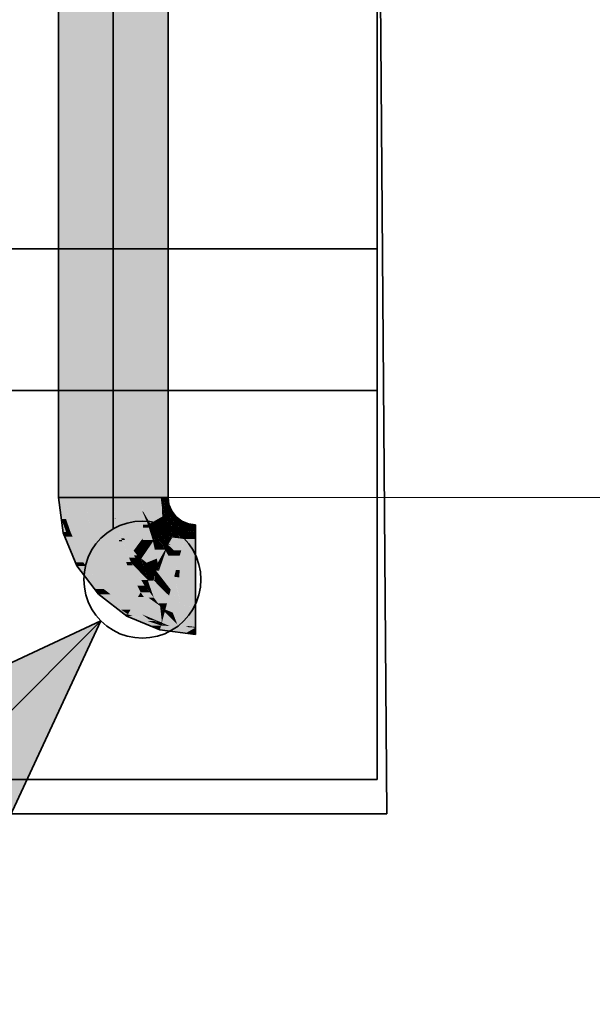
# Model space of a CAD drawing. Extents: x -133 to 627, y -127 to 467.
# Tile 180 of 256: x 332 to 338, y 165 to 175. Entities that reach past the tile are written whole.
import ezdxf

# ---------------------------------------------------------------- set-up
doc = ezdxf.new("R2010")
doc.units = 0
doc.layers.get('0').update_dxf_attribs({"lineweight": 35})
doc.layers.add('0-Shading', color=7, linetype='Continuous', lineweight=35)
doc.layers.add('5_OG-BESTAND', color=7, linetype='Continuous', lineweight=25)
for name, color, linetype, lineweight, true_color in [('A_Aussenwand', 3, 'Continuous', 35, 0x00ff00), ('A_Wand_allgemein', 3, 'Continuous', 35, 0x00ff00), ('H_Ruecklauf', 5, 'Continuous', 35, 0x0000ff), ('H_Vorlauf', 1, 'Continuous', 35, 0xff0000), ('H_Vorlauf_Beschriftung', 1, 'Continuous', 18, 0xff0000)]:
    doc.layers.add(name, color=color, linetype=linetype, lineweight=lineweight, true_color=true_color)

# ---------------------------------------------------------------- blocks, each defined once
blk = doc.blocks.new('Shading-A06HSSFSNL', base_point=(333.171, 168.83))
at = {"layer": '0-Shading', "color": 14, "true_color": 0xa00000}
for points in [[(332.446, 170.086), (332.523, 170.086), (332.446, 213.001)], [(332.523, 170.086), (332.446, 213.001), (332.523, 213.001)], [(333.528, 170.086), (333.559, 170.086), (333.528, 213.001)], [(333.559, 170.086), (333.528, 213.001), (333.559, 213.001)], [(333.559, 170.086), (333.606, 170.086), (333.559, 182.576)], [(333.606, 170.086), (333.559, 182.576), (333.606, 182.576)], [(332.57, 169.731), (332.523, 170.086), (332.446, 170.086)], [(332.526, 169.858), (332.476, 169.858), (332.446, 170.086)], [(333.544, 169.999), (333.559, 170.086), (333.528, 170.086)], [(333.545, 169.992), (333.54, 169.992), (333.528, 170.086)], [(333.569, 169.999), (333.544, 169.999), (333.559, 170.086)], [(333.568, 170.011), (333.606, 170.086), (333.559, 170.086)], [(333.616, 170.011), (333.568, 170.011), (333.606, 170.086)], [(333.541, 169.991), (333.545, 169.992), (333.54, 169.992)], [(333.546, 169.991), (333.541, 169.991), (333.545, 169.992)], [(333.574, 169.911), (333.546, 169.991), (333.541, 169.991)], [(333.545, 169.992), (333.569, 169.999), (333.544, 169.999)], [(333.572, 169.992), (333.545, 169.992), (333.569, 169.999)], [(333.589, 169.916), (333.572, 169.992), (333.545, 169.992)], [(333.592, 169.911), (333.574, 169.911), (333.546, 169.991)], [(333.569, 169.999), (333.616, 170.011), (333.568, 170.011)], [(333.621, 169.999), (333.569, 169.999), (333.616, 170.011)], [(333.591, 169.941), (333.621, 169.999), (333.569, 169.999)], [(333.601, 169.916), (333.589, 169.916), (333.572, 169.992)], [(333.645, 169.941), (333.591, 169.941), (333.621, 169.999)], [(332.527, 169.719), (332.494, 169.719), (332.476, 169.858)], [(332.523, 169.731), (332.526, 169.858), (332.476, 169.858)], [(332.57, 169.731), (332.523, 169.731), (332.526, 169.858)], [(333.577, 169.902), (333.592, 169.911), (333.574, 169.911)], [(333.6, 169.902), (333.577, 169.902), (333.592, 169.911)], [(333.623, 169.843), (333.6, 169.902), (333.577, 169.902)], [(333.592, 169.911), (333.601, 169.916), (333.589, 169.916)], [(333.601, 169.916), (333.645, 169.941), (333.591, 169.941)], [(333.605, 169.911), (333.592, 169.911), (333.601, 169.916)], [(333.624, 169.883), (333.605, 169.911), (333.592, 169.911)], [(333.624, 169.883), (333.617, 169.883), (333.592, 169.911)], [(333.653, 169.843), (333.623, 169.843), (333.6, 169.902)], [(333.664, 169.916), (333.601, 169.916), (333.645, 169.941)], [(333.626, 169.881), (333.664, 169.916), (333.601, 169.916)], [(333.653, 169.843), (333.624, 169.883), (333.617, 169.883)], [(333.691, 169.881), (333.626, 169.881), (333.664, 169.916)], [(333.653, 169.843), (333.691, 169.881), (333.626, 169.881)], [(333.74, 169.843), (333.653, 169.843), (333.691, 169.881)], [(333.636, 169.826), (333.653, 169.843), (333.623, 169.843)], [(333.649, 169.826), (333.636, 169.826), (333.642, 169.832)], [(333.712, 169.768), (333.649, 169.826), (333.636, 169.826)], [(333.662, 169.832), (333.642, 169.832), (333.653, 169.843)], [(333.704, 169.775), (333.662, 169.832), (333.642, 169.832)], [(333.662, 169.835), (333.74, 169.843), (333.653, 169.843)], [(333.661, 169.836), (333.659, 169.836), (333.653, 169.843)], [(333.716, 169.775), (333.661, 169.836), (333.659, 169.836)], [(333.721, 169.784), (333.708, 169.784), (333.661, 169.836)], [(333.751, 169.835), (333.662, 169.835), (333.74, 169.843)], [(333.721, 169.784), (333.751, 169.835), (333.662, 169.835)], [(333.716, 169.775), (333.704, 169.775), (333.662, 169.832)], [(333.712, 169.768), (333.716, 169.775), (333.704, 169.775)], [(333.716, 169.775), (333.721, 169.784), (333.708, 169.784)], [(333.731, 169.768), (333.712, 169.768), (333.716, 169.775)], [(333.801, 169.731), (333.731, 169.768), (333.712, 169.768)], [(333.739, 169.775), (333.716, 169.775), (333.721, 169.784)], [(333.777, 169.743), (333.739, 169.775), (333.716, 169.775)], [(333.815, 169.784), (333.721, 169.784), (333.821, 169.806)], [(333.721, 169.784), (333.821, 169.806), (333.734, 169.806)], [(333.804, 169.743), (333.815, 169.784), (333.721, 169.784)], [(333.821, 169.806), (333.734, 169.806), (333.751, 169.835)], [(333.804, 169.743), (333.777, 169.743), (333.739, 169.775)], [(333.801, 169.731), (333.804, 169.743), (333.777, 169.743)], [(333.865, 169.731), (333.801, 169.731), (333.804, 169.743)], [(333.896, 169.743), (333.804, 169.743), (333.896, 169.796)], [(333.804, 169.743), (333.896, 169.796), (333.818, 169.796)], [(333.896, 169.725), (333.896, 169.743), (333.804, 169.743)], [(333.896, 169.796), (333.818, 169.796), (333.821, 169.806)], [(332.495, 169.711), (332.527, 169.719), (332.494, 169.719)], [(332.539, 169.711), (332.495, 169.711), (332.527, 169.719)], [(332.596, 169.669), (332.539, 169.711), (332.495, 169.711)], [(332.596, 169.669), (332.512, 169.669), (332.495, 169.711)], [(332.624, 169.4), (332.596, 169.669), (332.512, 169.669)], [(332.527, 169.719), (332.57, 169.731), (332.523, 169.731)], [(332.575, 169.719), (332.527, 169.719), (332.57, 169.731)], [(332.596, 169.669), (332.575, 169.719), (332.527, 169.719)], [(332.707, 169.4), (332.624, 169.4), (332.596, 169.669)], [(333.848, 169.725), (333.865, 169.731), (333.801, 169.731)], [(333.896, 169.725), (333.848, 169.725), (333.865, 169.731)], [(333.896, 169.718), (333.896, 169.725), (333.848, 169.725)], [(332.64, 169.361), (332.707, 169.4), (332.624, 169.4)], [(332.737, 169.361), (332.64, 169.361), (332.707, 169.4)], [(332.828, 169.116), (332.737, 169.361), (332.64, 169.361)], [(332.925, 169.116), (332.828, 169.116), (332.737, 169.361)], [(332.87, 169.061), (332.925, 169.116), (332.828, 169.116)], [(332.997, 169.061), (332.87, 169.061), (332.925, 169.116)], [(332.92, 169.037), (332.902, 169.037), (332.87, 169.061)], [(333.21, 168.898), (332.997, 169.061), (332.87, 169.061)], [(333.181, 168.848), (333.148, 168.848), (332.902, 169.037)], [(333.107, 168.898), (332.92, 169.037), (332.902, 169.037)], [(333.21, 168.898), (333.107, 168.898), (332.92, 169.037)], [(333.181, 168.848), (333.21, 168.898), (333.107, 168.898)], [(333.171, 168.83), (333.181, 168.848), (333.148, 168.848)], [(333.232, 168.83), (333.171, 168.83), (333.181, 168.848)], [(333.415, 168.729), (333.232, 168.83), (333.171, 168.83)], [(333.33, 168.848), (333.181, 168.848), (333.21, 168.898)], [(333.47, 168.779), (333.383, 168.779), (333.181, 168.848)], [(333.401, 168.796), (333.33, 168.848), (333.181, 168.848)], [(333.532, 168.729), (333.415, 168.729), (333.232, 168.83)], [(333.456, 168.796), (333.401, 168.796), (333.33, 168.848)], [(333.508, 168.737), (333.47, 168.779), (333.383, 168.779)], [(333.47, 168.779), (333.456, 168.796), (333.401, 168.796)], [(333.52, 168.685), (333.532, 168.729), (333.415, 168.729)], [(333.495, 168.779), (333.47, 168.779), (333.456, 168.796)], [(333.528, 168.766), (333.495, 168.779), (333.47, 168.779)], [(333.528, 168.766), (333.483, 168.766), (333.47, 168.779)], [(333.496, 168.751), (333.528, 168.766), (333.483, 168.766)], [(333.538, 168.751), (333.496, 168.751), (333.528, 168.766)], [(333.508, 168.737), (333.538, 168.751), (333.496, 168.751)], [(333.534, 168.737), (333.508, 168.737), (333.538, 168.751)], [(333.532, 168.729), (333.534, 168.737), (333.508, 168.737)], [(333.759, 168.685), (333.52, 168.685), (333.727, 168.718)], [(333.52, 168.685), (333.727, 168.718), (333.529, 168.718)], [(333.54, 168.757), (333.534, 168.757), (333.528, 168.766)], [(333.541, 168.761), (333.535, 168.761), (333.528, 168.766)], [(333.727, 168.718), (333.529, 168.718), (333.532, 168.729)], [(333.557, 168.729), (333.532, 168.729), (333.538, 168.751)], [(333.559, 168.728), (333.557, 168.729), (333.532, 168.729)], [(333.538, 168.751), (333.54, 168.757), (333.534, 168.757)], [(333.54, 168.757), (333.541, 168.761), (333.535, 168.761)], [(333.556, 168.751), (333.538, 168.751), (333.54, 168.757)], [(333.559, 168.728), (333.556, 168.751), (333.538, 168.751)], [(333.547, 168.757), (333.54, 168.757), (333.541, 168.761)], [(333.624, 168.724), (333.547, 168.757), (333.54, 168.757)], [(333.821, 168.724), (333.624, 168.724), (333.541, 168.761)], [(333.615, 168.728), (333.559, 168.728), (333.556, 168.751)], [(333.624, 168.724), (333.615, 168.728), (333.559, 168.728)], [(333.79, 168.714), (333.821, 168.724), (333.624, 168.724)], [(333.896, 168.707), (333.737, 168.707), (333.727, 168.718)], [(333.795, 168.649), (333.896, 168.707), (333.737, 168.707)], [(333.896, 168.714), (333.79, 168.714), (333.821, 168.724)], [(333.896, 168.707), (333.896, 168.714), (333.79, 168.714)], [(333.896, 168.649), (333.795, 168.649), (333.896, 168.707)], [(333.795, 168.649), (333.759, 168.685), (333.52, 168.685)], [(333.896, 168.636), (333.896, 168.649), (333.795, 168.649)]]:
    blk.add_solid(points, dxfattribs=at)
at = {"layer": '0-Shading', "color": 12, "true_color": 0xd90000}
for points in [[(332.523, 170.086), (332.736, 170.086), (332.523, 213.001)], [(332.736, 170.086), (332.523, 213.001), (332.736, 213.001)], [(333.316, 170.086), (333.528, 170.086), (333.316, 213.001)], [(333.528, 170.086), (333.316, 213.001), (333.528, 213.001)], [(332.563, 169.786), (332.736, 170.086), (332.523, 170.086)], [(332.775, 169.786), (332.563, 169.786), (332.736, 170.086)], [(333.333, 169.991), (333.528, 170.086), (333.316, 170.086)], [(333.342, 169.938), (333.335, 169.938), (333.316, 170.086)], [(333.541, 169.991), (333.333, 169.991), (333.528, 170.086)], [(333.342, 169.938), (333.541, 169.991), (333.333, 169.991)], [(333.543, 169.938), (333.342, 169.938), (333.541, 169.991)], [(333.577, 169.902), (333.544, 169.902), (333.541, 169.991)], [(333.335, 169.936), (333.342, 169.938), (333.335, 169.938)], [(333.343, 169.936), (333.335, 169.936), (333.342, 169.938)], [(333.388, 169.81), (333.343, 169.936), (333.335, 169.936)], [(333.374, 169.883), (333.543, 169.938), (333.342, 169.938)], [(333.417, 169.81), (333.388, 169.81), (333.343, 169.936)], [(333.545, 169.883), (333.374, 169.883), (333.543, 169.938)], [(333.417, 169.81), (333.545, 169.883), (333.374, 169.883)], [(333.542, 169.81), (333.417, 169.81), (333.545, 169.883)], [(333.609, 169.799), (333.541, 169.799), (333.583, 169.883)], [(333.541, 169.799), (333.583, 169.883), (333.545, 169.883)], [(333.545, 169.883), (333.577, 169.902), (333.544, 169.902)], [(333.583, 169.883), (333.545, 169.883), (333.577, 169.902)], [(333.636, 169.826), (333.601, 169.826), (333.577, 169.902)], [(332.57, 169.731), (332.775, 169.786), (332.563, 169.786)], [(332.798, 169.731), (332.57, 169.731), (332.775, 169.786)], [(333.393, 169.796), (333.417, 169.81), (333.388, 169.81)], [(333.433, 169.796), (333.393, 169.796), (333.417, 169.81)], [(333.455, 169.716), (333.433, 169.796), (333.393, 169.796)], [(333.511, 169.728), (333.542, 169.81), (333.417, 169.81)], [(333.525, 169.716), (333.455, 169.716), (333.433, 169.796)], [(333.538, 169.728), (333.511, 169.728), (333.542, 169.81)], [(333.629, 169.711), (333.536, 169.711), (333.61, 169.796)], [(333.538, 169.728), (333.609, 169.799), (333.541, 169.799)], [(333.552, 169.728), (333.538, 169.728), (333.61, 169.796)], [(333.538, 169.728), (333.61, 169.796), (333.606, 169.796)], [(333.609, 169.799), (333.636, 169.826), (333.601, 169.826)], [(333.61, 169.796), (333.606, 169.796), (333.609, 169.799)], [(333.613, 169.799), (333.609, 169.799), (333.636, 169.826)], [(333.61, 169.796), (333.613, 169.799), (333.609, 169.799)], [(333.638, 169.796), (333.61, 169.796), (333.636, 169.826)], [(333.639, 169.667), (333.638, 169.796), (333.61, 169.796)], [(333.693, 169.735), (333.644, 169.735), (333.636, 169.826)], [(333.712, 169.768), (333.672, 169.768), (333.636, 169.826)], [(333.65, 169.667), (333.639, 169.667), (333.638, 169.796)], [(333.693, 169.735), (333.712, 169.768), (333.672, 169.768)], [(333.719, 169.735), (333.693, 169.735), (333.712, 169.768)], [(333.801, 169.731), (333.72, 169.731), (333.712, 169.768)], [(332.663, 169.506), (332.798, 169.731), (332.57, 169.731)], [(332.891, 169.506), (332.663, 169.506), (332.798, 169.731)], [(333.486, 169.676), (333.525, 169.716), (333.455, 169.716)], [(333.539, 169.676), (333.486, 169.676), (333.514, 169.704)], [(333.59, 169.596), (333.539, 169.676), (333.486, 169.676)], [(333.525, 169.716), (333.538, 169.728), (333.511, 169.728)], [(333.553, 169.704), (333.514, 169.704), (333.525, 169.716)], [(333.553, 169.661), (333.553, 169.704), (333.514, 169.704)], [(333.537, 169.716), (333.525, 169.716), (333.538, 169.728)], [(333.536, 169.711), (333.537, 169.716), (333.525, 169.716)], [(333.536, 169.711), (333.552, 169.728), (333.538, 169.728)], [(333.639, 169.667), (333.629, 169.711), (333.536, 169.711)], [(333.613, 169.596), (333.59, 169.596), (333.539, 169.676)], [(333.651, 169.661), (333.553, 169.661), (333.553, 169.704)], [(333.613, 169.596), (333.651, 169.661), (333.553, 169.661)], [(333.764, 169.596), (333.613, 169.596), (333.778, 169.645)], [(333.613, 169.596), (333.778, 169.645), (333.641, 169.645)], [(333.651, 169.661), (333.65, 169.667), (333.639, 169.667)], [(333.778, 169.645), (333.641, 169.645), (333.651, 169.661)], [(333.651, 169.661), (333.693, 169.735), (333.644, 169.735)], [(333.731, 169.661), (333.651, 169.661), (333.693, 169.735)], [(333.737, 169.651), (333.731, 169.661), (333.651, 169.661)], [(333.737, 169.651), (333.719, 169.735), (333.693, 169.735)], [(333.737, 169.651), (333.801, 169.731), (333.72, 169.731)], [(333.779, 169.651), (333.737, 169.651), (333.801, 169.731)], [(333.778, 169.645), (333.779, 169.651), (333.737, 169.651)], [(333.896, 169.526), (333.746, 169.526), (333.896, 169.645)], [(333.746, 169.526), (333.896, 169.645), (333.778, 169.645)], [(333.778, 169.645), (333.896, 169.661), (333.782, 169.661)], [(333.896, 169.645), (333.778, 169.645), (333.896, 169.661)], [(333.896, 169.661), (333.782, 169.661), (333.896, 169.718)], [(333.782, 169.661), (333.896, 169.718), (333.797, 169.718)], [(333.896, 169.718), (333.797, 169.718), (333.801, 169.731)], [(333.606, 169.584), (333.613, 169.596), (333.59, 169.596)], [(333.636, 169.584), (333.606, 169.584), (333.613, 169.596)], [(333.746, 169.526), (333.636, 169.584), (333.606, 169.584)], [(333.746, 169.526), (333.764, 169.596), (333.613, 169.596)], [(332.707, 169.4), (332.891, 169.506), (332.663, 169.506)], [(332.973, 169.4), (332.707, 169.4), (332.891, 169.506)], [(333.896, 169.506), (333.896, 169.526), (333.746, 169.526)], [(332.81, 169.266), (332.973, 169.4), (332.707, 169.4)], [(333.075, 169.266), (332.81, 169.266), (332.973, 169.4)], [(332.925, 169.116), (333.075, 169.266), (332.81, 169.266)], [(333.271, 169.116), (332.925, 169.116), (333.075, 169.266)], [(332.97, 169.081), (333.271, 169.116), (332.925, 169.116)], [(333.316, 169.081), (332.97, 169.081), (333.271, 169.116)], [(333.21, 168.898), (333.316, 169.081), (332.97, 169.081)], [(333.439, 168.898), (333.21, 168.898), (333.286, 169.03)], [(333.351, 169.03), (333.286, 169.03), (333.316, 169.081)], [(333.439, 168.898), (333.351, 169.03), (333.286, 169.03)], [(333.522, 168.936), (333.413, 168.936), (333.316, 169.081)], [(333.456, 169.024), (333.398, 169.024), (333.316, 169.081)], [(333.522, 168.936), (333.456, 169.024), (333.398, 169.024)], [(333.595, 168.966), (333.5, 168.966), (333.456, 169.024)], [(333.528, 168.766), (333.522, 168.936), (333.413, 168.936)], [(333.522, 168.936), (333.595, 168.966), (333.5, 168.966)], [(333.588, 168.936), (333.522, 168.936), (333.595, 168.966)], [(333.54, 168.766), (333.528, 168.766), (333.522, 168.936)], [(333.571, 168.873), (333.529, 168.873), (333.522, 168.936)], [(333.577, 168.898), (333.552, 168.898), (333.522, 168.936)], [(333.577, 168.898), (333.588, 168.936), (333.522, 168.936)], [(333.896, 168.898), (333.577, 168.898), (333.896, 168.926)], [(333.577, 168.898), (333.896, 168.926), (333.585, 168.926)], [(333.896, 168.926), (333.585, 168.926), (333.595, 168.966)], [(333.528, 168.766), (333.439, 168.898), (333.21, 168.898)], [(333.439, 168.898), (333.21, 168.898), (333.439, 168.898)], [(333.21, 168.898), (333.439, 168.898), (333.21, 168.898)], [(333.541, 168.761), (333.571, 168.873), (333.529, 168.873)], [(333.684, 168.761), (333.541, 168.761), (333.571, 168.873)], [(333.571, 168.873), (333.577, 168.898), (333.552, 168.898)], [(333.639, 168.873), (333.571, 168.873), (333.577, 168.898)], [(333.578, 168.866), (333.639, 168.873), (333.571, 168.873)], [(333.896, 168.771), (333.896, 168.898), (333.577, 168.898)], [(333.656, 168.866), (333.578, 168.866), (333.639, 168.873)], [(333.705, 168.739), (333.656, 168.866), (333.578, 168.866)], [(333.896, 168.771), (333.693, 168.771), (333.656, 168.866)], [(333.541, 168.761), (333.54, 168.766), (333.528, 168.766)], [(333.705, 168.739), (333.684, 168.761), (333.541, 168.761)], [(333.705, 168.739), (333.896, 168.771), (333.693, 168.771)], [(333.896, 168.739), (333.705, 168.739), (333.896, 168.771)], [(333.896, 168.714), (333.896, 168.739), (333.705, 168.739)]]:
    blk.add_solid(points, dxfattribs=at)
at = {"layer": '0-Shading', "color": 1, "true_color": 0xfa0000}
for points in [[(332.736, 170.086), (333.026, 170.086), (332.736, 213.001)], [(333.026, 170.086), (332.736, 213.001), (333.026, 213.001)], [(333.026, 170.086), (333.316, 170.086), (333.026, 213.001)], [(333.316, 170.086), (333.026, 213.001), (333.316, 213.001)], [(332.766, 169.857), (333.026, 170.086), (332.736, 170.086)], [(333.041, 169.857), (332.766, 169.857), (333.026, 170.086)], [(333.055, 169.861), (333.041, 169.861), (333.026, 170.086)], [(333.045, 169.936), (333.316, 170.086), (333.026, 170.086)], [(333.335, 169.936), (333.045, 169.936), (333.316, 170.086)], [(332.775, 169.786), (333.041, 169.857), (332.766, 169.857)], [(333.055, 169.786), (332.775, 169.786), (333.041, 169.857)], [(333.056, 169.857), (333.041, 169.857), (333.055, 169.861)], [(333.041, 169.857), (333.055, 169.861), (333.041, 169.861)], [(333.085, 169.636), (333.056, 169.857), (333.041, 169.857)], [(333.055, 169.861), (333.335, 169.936), (333.045, 169.936)], [(333.338, 169.861), (333.055, 169.861), (333.335, 169.936)], [(333.142, 169.651), (333.112, 169.651), (333.055, 169.861)], [(333.095, 169.766), (333.338, 169.861), (333.055, 169.861)], [(333.116, 169.636), (333.085, 169.636), (333.056, 169.857)], [(333.342, 169.766), (333.095, 169.766), (333.338, 169.861)], [(333.393, 169.796), (333.341, 169.796), (333.335, 169.936)], [(332.844, 169.62), (333.055, 169.786), (332.775, 169.786)], [(333.088, 169.62), (332.844, 169.62), (333.055, 169.786)], [(333.142, 169.651), (333.342, 169.766), (333.095, 169.766)], [(333.337, 169.651), (333.142, 169.651), (333.342, 169.766)], [(333.444, 169.634), (333.336, 169.634), (333.403, 169.766)], [(333.336, 169.634), (333.403, 169.766), (333.342, 169.766)], [(333.342, 169.766), (333.393, 169.796), (333.341, 169.796)], [(333.403, 169.766), (333.342, 169.766), (333.393, 169.796)], [(333.486, 169.676), (333.431, 169.676), (333.393, 169.796)], [(333.088, 169.62), (333.116, 169.636), (333.085, 169.636)], [(333.122, 169.62), (333.088, 169.62), (333.116, 169.636)], [(333.116, 169.636), (333.142, 169.651), (333.112, 169.651)], [(333.151, 169.636), (333.116, 169.636), (333.142, 169.651)], [(333.193, 169.449), (333.151, 169.636), (333.116, 169.636)], [(333.281, 169.471), (333.246, 169.471), (333.142, 169.651)], [(333.241, 169.522), (333.337, 169.651), (333.142, 169.651)], [(333.259, 169.449), (333.193, 169.449), (333.151, 169.636)], [(333.332, 169.522), (333.241, 169.522), (333.337, 169.651)], [(333.444, 169.634), (333.486, 169.676), (333.431, 169.676)], [(333.457, 169.634), (333.444, 169.634), (333.486, 169.676)], [(333.521, 169.619), (333.447, 169.619), (333.486, 169.676)], [(333.606, 169.584), (333.544, 169.584), (333.486, 169.676)], [(332.891, 169.506), (333.088, 169.62), (332.844, 169.62)], [(333.127, 169.506), (332.891, 169.506), (333.088, 169.62)], [(333.162, 169.403), (333.122, 169.62), (333.088, 169.62)], [(333.212, 169.403), (333.162, 169.403), (333.122, 169.62)], [(333.487, 169.438), (333.323, 169.438), (333.447, 169.619)], [(333.332, 169.522), (333.444, 169.634), (333.336, 169.634)], [(333.381, 169.522), (333.332, 169.522), (333.447, 169.619)], [(333.332, 169.522), (333.447, 169.619), (333.429, 169.619)], [(333.447, 169.619), (333.429, 169.619), (333.444, 169.634)], [(333.447, 169.619), (333.457, 169.634), (333.444, 169.634)], [(333.466, 169.532), (333.521, 169.619), (333.447, 169.619)], [(333.576, 169.532), (333.466, 169.532), (333.521, 169.619)], [(333.497, 169.395), (333.576, 169.532), (333.466, 169.532)], [(333.576, 169.532), (333.606, 169.584), (333.544, 169.584)], [(333.583, 169.519), (333.568, 169.519), (333.576, 169.532)], [(333.588, 169.532), (333.576, 169.532), (333.606, 169.584)], [(333.583, 169.519), (333.588, 169.532), (333.576, 169.532)], [(333.676, 169.519), (333.583, 169.519), (333.606, 169.584)], [(333.746, 169.526), (333.668, 169.526), (333.606, 169.584)], [(332.999, 169.365), (333.127, 169.506), (332.891, 169.506)], [(333.175, 169.365), (332.999, 169.365), (333.127, 169.506)], [(333.212, 169.403), (333.259, 169.449), (333.193, 169.449)], [(333.283, 169.418), (333.228, 169.418), (333.259, 169.449)], [(333.281, 169.471), (333.332, 169.522), (333.241, 169.522)], [(333.259, 169.449), (333.281, 169.471), (333.246, 169.471)], [(333.309, 169.449), (333.259, 169.449), (333.281, 169.471)], [(333.267, 169.438), (333.309, 169.449), (333.259, 169.449)], [(333.323, 169.438), (333.267, 169.438), (333.309, 169.449)], [(333.283, 169.418), (333.323, 169.438), (333.267, 169.438)], [(333.327, 169.471), (333.281, 169.471), (333.332, 169.522)], [(333.323, 169.438), (333.327, 169.471), (333.281, 169.471)], [(333.329, 169.418), (333.283, 169.418), (333.323, 169.438)], [(333.323, 169.438), (333.381, 169.522), (333.332, 169.522)], [(333.379, 169.395), (333.487, 169.438), (333.323, 169.438)], [(333.342, 169.424), (333.328, 169.424), (333.323, 169.438)], [(333.497, 169.395), (333.379, 169.395), (333.487, 169.438)], [(333.54, 169.395), (333.497, 169.395), (333.583, 169.519)], [(333.497, 169.395), (333.583, 169.519), (333.568, 169.519)], [(333.689, 169.316), (333.512, 169.316), (333.583, 169.519)], [(333.609, 169.468), (333.676, 169.519), (333.583, 169.519)], [(333.73, 169.468), (333.609, 169.468), (333.676, 169.519)], [(333.689, 169.316), (333.73, 169.468), (333.609, 169.468)], [(333.73, 169.468), (333.746, 169.526), (333.668, 169.526)], [(333.73, 169.316), (333.689, 169.316), (333.746, 169.526)], [(333.896, 169.239), (333.724, 169.239), (333.896, 169.506)], [(333.724, 169.239), (333.896, 169.506), (333.744, 169.506)], [(333.896, 169.506), (333.744, 169.506), (333.746, 169.526)], [(333.075, 169.266), (333.175, 169.365), (332.999, 169.365)], [(333.224, 169.266), (333.075, 169.266), (333.175, 169.365)], [(333.175, 169.365), (333.212, 169.403), (333.162, 169.403)], [(333.175, 169.365), (333.221, 169.388), (333.197, 169.388)], [(333.234, 169.365), (333.175, 169.365), (333.221, 169.388)], [(333.281, 169.152), (333.234, 169.365), (333.175, 169.365)], [(333.221, 169.388), (333.197, 169.388), (333.212, 169.403)], [(333.251, 169.403), (333.212, 169.403), (333.283, 169.418)], [(333.212, 169.403), (333.283, 169.418), (333.228, 169.418)], [(333.221, 169.388), (333.251, 169.403), (333.212, 169.403)], [(333.306, 169.388), (333.221, 169.388), (333.283, 169.418)], [(333.391, 169.211), (333.323, 169.211), (333.221, 169.388)], [(333.287, 169.319), (333.306, 169.388), (333.221, 169.388)], [(333.357, 169.152), (333.281, 169.152), (333.234, 169.365)], [(333.359, 169.319), (333.329, 169.418), (333.283, 169.418)], [(333.359, 169.319), (333.287, 169.319), (333.306, 169.388)], [(333.432, 169.319), (333.359, 169.319), (333.328, 169.424)], [(333.419, 169.333), (333.342, 169.424), (333.328, 169.424)], [(333.461, 169.333), (333.419, 169.333), (333.342, 169.424)], [(333.461, 169.333), (333.497, 169.395), (333.379, 169.395)], [(333.459, 169.249), (333.412, 169.249), (333.461, 169.333)], [(333.445, 169.306), (333.461, 169.333), (333.419, 169.333)], [(333.562, 169.203), (333.459, 169.203), (333.461, 169.333)], [(333.507, 169.333), (333.461, 169.333), (333.497, 169.395)], [(333.511, 169.312), (333.507, 169.333), (333.461, 169.333)], [(333.511, 169.312), (333.477, 169.312), (333.461, 169.333)], [(333.511, 169.312), (333.54, 169.395), (333.497, 169.395)], [(333.316, 169.081), (333.224, 169.266), (333.075, 169.266)], [(333.391, 169.211), (333.359, 169.319), (333.287, 169.319)], [(333.412, 169.249), (333.38, 169.249), (333.359, 169.319)], [(333.369, 169.306), (333.432, 169.319), (333.359, 169.319)], [(333.445, 169.306), (333.369, 169.306), (333.432, 169.319)], [(333.412, 169.249), (333.445, 169.306), (333.369, 169.306)], [(333.391, 169.211), (333.412, 169.249), (333.38, 169.249)], [(333.45, 169.211), (333.391, 169.211), (333.412, 169.249)], [(333.459, 169.203), (333.459, 169.249), (333.412, 169.249)], [(333.634, 169.11), (333.511, 169.312), (333.477, 169.312)], [(333.688, 169.312), (333.511, 169.312), (333.689, 169.316)], [(333.511, 169.312), (333.689, 169.316), (333.512, 169.316)], [(333.671, 169.246), (333.688, 169.312), (333.511, 169.312)], [(333.671, 169.246), (333.551, 169.246), (333.511, 169.312)], [(333.634, 169.11), (333.671, 169.246), (333.551, 169.246)], [(333.704, 169.11), (333.634, 169.11), (333.671, 169.246)], [(333.721, 169.246), (333.671, 169.246), (333.689, 169.316)], [(333.724, 169.239), (333.721, 169.246), (333.671, 169.246)], [(333.896, 169.216), (333.678, 169.216), (333.671, 169.246)], [(333.724, 169.239), (333.73, 169.316), (333.689, 169.316)], [(333.896, 169.216), (333.896, 169.239), (333.724, 169.239)], [(333.316, 169.081), (333.357, 169.152), (333.281, 169.152)], [(333.411, 169.081), (333.316, 169.081), (333.357, 169.152)], [(333.357, 169.152), (333.391, 169.211), (333.323, 169.211)], [(333.411, 169.152), (333.357, 169.152), (333.391, 169.211)], [(333.456, 169.024), (333.411, 169.152), (333.357, 169.152)], [(333.394, 169.203), (333.45, 169.211), (333.391, 169.211)], [(333.459, 169.203), (333.394, 169.203), (333.45, 169.211)], [(333.456, 169.024), (333.459, 169.203), (333.394, 169.203)], [(333.617, 169.045), (333.456, 169.045), (333.459, 169.203)], [(333.551, 169.11), (333.562, 169.203), (333.459, 169.203)], [(333.634, 169.11), (333.551, 169.11), (333.562, 169.203)], [(333.746, 168.946), (333.896, 169.216), (333.678, 169.216)], [(333.896, 168.946), (333.746, 168.946), (333.896, 169.216)], [(333.456, 169.024), (333.411, 169.081), (333.316, 169.081)], [(333.611, 169.024), (333.456, 169.024), (333.617, 169.045)], [(333.456, 169.024), (333.617, 169.045), (333.456, 169.045)], [(333.595, 168.966), (333.611, 169.024), (333.456, 169.024)], [(333.617, 169.045), (333.634, 169.11), (333.551, 169.11)], [(333.732, 168.966), (333.595, 168.966), (333.634, 169.11)], [(333.746, 168.946), (333.704, 169.11), (333.634, 169.11)], [(333.746, 168.946), (333.732, 168.966), (333.595, 168.966)], [(333.896, 168.926), (333.896, 168.946), (333.746, 168.946)]]:
    blk.add_solid(points, dxfattribs=at)
blk = doc.blocks.new('Referenz-A06HSSHCNL', base_point=(-102.577, -104.976))
at = {"layer": '5_OG-BESTAND', "color": 0, "lineweight": 35}
for p, q in [((335.82, 177.531), (335.82, 167.1)), ((335.82, 167.1), (311.921, 167.1))]:
    blk.add_line(p, q, dxfattribs=at)
blk = doc.blocks.new('Referenz-A06HSSHFNL', base_point=(-34.996, -50.92))
at = {"layer": 'A_Aussenwand', "color": 0, "linetype": 'Continuous', "ltscale": 0.35}
for p, q in [((335.827, 179.084), (335.923, 166.736)), ((335.923, 166.736), (194.562, 166.736))]:
    blk.add_line(p, q, dxfattribs=at)
blk = doc.blocks.new('Wand-A06HST99NL', base_point=(320.971, 171.218))
at = {"color": 0, "linetype": 'ByBlock', "lineweight": -2, "ltscale": 0.35}
for p, q in [((320.971, 172.718), (335.819, 172.718)), ((335.819, 171.218), (335.819, 172.718)), ((322.471, 171.218), (335.819, 171.218))]:
    blk.add_line(p, q, dxfattribs=at)
blk = doc.blocks.new('Steigleitung Heizung-A06HST9HNL', base_point=(324.85, 160.732))
at = {"color": 0, "lineweight": -2}
for p, q in [((333.024, 169.753), (332.957, 169.708)), ((333.097, 169.789), (333.024, 169.753)), ((333.174, 169.815), (333.097, 169.789)), ((333.253, 169.831), (333.174, 169.815)), ((333.334, 169.836), (333.253, 169.831)), ((333.415, 169.831), (333.334, 169.836)), ((333.495, 169.815), (333.415, 169.831)), ((333.572, 169.789), (333.495, 169.815)), ((333.644, 169.753), (333.572, 169.789)), ((333.712, 169.708), (333.644, 169.753)), ((332.896, 169.654), (332.842, 169.593)), ((332.957, 169.708), (332.896, 169.654)), ((333.773, 169.654), (333.712, 169.708)), ((333.826, 169.593), (333.773, 169.654)), ((332.842, 169.593), (332.797, 169.526)), ((333.871, 169.526), (333.826, 169.593)), ((332.761, 169.453), (332.735, 169.377)), ((332.797, 169.526), (332.761, 169.453)), ((333.907, 169.453), (333.871, 169.526)), ((333.933, 169.377), (333.907, 169.453)), ((332.735, 169.377), (332.72, 169.297)), ((333.949, 169.297), (333.933, 169.377)), ((332.72, 169.297), (332.714, 169.216)), ((333.954, 169.216), (333.949, 169.297)), ((332.714, 169.216), (332.72, 169.135)), ((332.72, 169.135), (332.735, 169.056)), ((333.933, 169.056), (333.949, 169.135)), ((333.949, 169.135), (333.954, 169.216)), ((332.735, 169.056), (332.761, 168.979)), ((333.907, 168.979), (333.933, 169.056)), ((332.761, 168.979), (332.797, 168.906)), ((332.797, 168.906), (332.842, 168.839)), ((333.826, 168.839), (333.871, 168.906)), ((333.871, 168.906), (333.907, 168.979)), ((332.842, 168.839), (332.896, 168.778)), ((333.773, 168.778), (333.826, 168.839)), ((332.896, 168.778), (324.85, 160.732)), ((330.177, 167.51), (332.896, 168.778)), ((331.628, 166.059), (332.896, 168.778)), ((332.896, 168.778), (332.957, 168.724)), ((332.957, 168.724), (333.024, 168.679)), ((333.644, 168.679), (333.712, 168.724)), ((333.712, 168.724), (333.773, 168.778)), ((333.024, 168.679), (333.097, 168.643)), ((333.097, 168.643), (333.174, 168.617)), ((333.174, 168.617), (333.253, 168.601)), ((333.253, 168.601), (333.334, 168.596)), ((333.334, 168.596), (333.415, 168.601)), ((333.415, 168.601), (333.495, 168.617)), ((333.495, 168.617), (333.572, 168.643)), ((333.572, 168.643), (333.644, 168.679)), ((331.628, 166.059), (330.177, 167.51))]:
    blk.add_line(p, q, dxfattribs=at)
for points in [[(332.305, 167.51), (330.177, 167.51), (332.896, 168.778)], [(331.628, 166.059), (332.305, 167.51), (330.177, 167.51)]]:
    blk.add_solid(points, dxfattribs=at)
blk = doc.blocks.new('Rohr - 1703-A06HSTAPNL', base_point=(333.026, 169.754))
at = {"color": 0, "linetype": 'ByBlock', "lineweight": -2, "ltscale": 0.35}
blk.add_line((333.026, 169.754), (333.026, 213.813), dxfattribs=at)
blk = doc.blocks.new('Bauteilbeschriftung-A06HSTARNL', base_point=(333.026, 150.086))
at = {"color": 0, "linetype": 'ByBlock', "lineweight": -2, "ltscale": 0.18}
blk.add_line((363.418, 170.086), (333.026, 170.086), dxfattribs=at)
blk = doc.blocks.new('Steigleitung Heizung-A06HSTATNL', base_point=(328.734, 174.29))
at = {"color": 0, "lineweight": -2}
for p, q in [((329.758, 175.314), (337.818, 183.374)), ((335.099, 182.106), (337.818, 183.374)), ((336.55, 180.655), (337.818, 183.374)), ((336.55, 180.655), (335.099, 182.106)), ((329.256, 175.485), (329.179, 175.469)), ((329.334, 175.49), (329.256, 175.485)), ((329.413, 175.485), (329.334, 175.49)), ((329.49, 175.469), (329.413, 175.485)), ((329.034, 175.409), (328.969, 175.366)), ((329.105, 175.444), (329.034, 175.409)), ((329.179, 175.469), (329.105, 175.444)), ((329.564, 175.444), (329.49, 175.469)), ((329.634, 175.409), (329.564, 175.444)), ((329.7, 175.366), (329.634, 175.409)), ((328.91, 175.314), (328.858, 175.255)), ((328.969, 175.366), (328.91, 175.314)), ((329.759, 175.314), (329.7, 175.366)), ((329.81, 175.255), (329.759, 175.314)), ((328.815, 175.19), (328.78, 175.119)), ((328.858, 175.255), (328.815, 175.19)), ((329.854, 175.19), (329.81, 175.255)), ((329.889, 175.119), (329.854, 175.19)), ((328.78, 175.119), (328.755, 175.045)), ((329.914, 175.045), (329.889, 175.119)), ((328.739, 174.968), (328.734, 174.89)), ((328.755, 175.045), (328.739, 174.968)), ((329.929, 174.968), (329.914, 175.045)), ((329.934, 174.89), (329.929, 174.968)), ((328.734, 174.89), (328.739, 174.812)), ((329.929, 174.812), (329.934, 174.89)), ((328.739, 174.812), (328.755, 174.735)), ((329.914, 174.735), (329.929, 174.812)), ((328.755, 174.735), (328.78, 174.66)), ((328.78, 174.66), (328.815, 174.59)), ((329.854, 174.59), (329.889, 174.66)), ((329.889, 174.66), (329.914, 174.735)), ((328.815, 174.59), (328.858, 174.525)), ((329.81, 174.525), (329.854, 174.59)), ((328.858, 174.525), (328.91, 174.466)), ((328.91, 174.466), (328.969, 174.414)), ((329.7, 174.414), (329.759, 174.466)), ((329.759, 174.466), (329.81, 174.525)), ((328.969, 174.414), (329.034, 174.37)), ((329.034, 174.37), (329.105, 174.335)), ((329.105, 174.335), (329.179, 174.31)), ((329.49, 174.31), (329.564, 174.335)), ((329.564, 174.335), (329.634, 174.37)), ((329.634, 174.37), (329.7, 174.414)), ((329.179, 174.31), (329.256, 174.295)), ((329.256, 174.295), (329.334, 174.29)), ((329.334, 174.29), (329.413, 174.295)), ((329.413, 174.295), (329.49, 174.31))]:
    blk.add_line(p, q, dxfattribs=at)
for points in [[(337.227, 182.106), (335.099, 182.106), (337.818, 183.374)], [(336.55, 180.655), (337.227, 182.106), (335.099, 182.106)]]:
    blk.add_solid(points, dxfattribs=at)
blk = doc.blocks.new('Steigleitung Heizung-A06HSTAVNL', base_point=(326.734, 174.29))
at = {"color": 0, "lineweight": -2}
for p, q in [((327.758, 175.314), (335.818, 183.374)), ((329.026, 178.033), (327.758, 175.314)), ((329.026, 178.033), (330.477, 176.582)), ((330.477, 176.582), (327.758, 175.314)), ((327.256, 175.485), (327.179, 175.469)), ((327.334, 175.49), (327.256, 175.485)), ((327.413, 175.485), (327.334, 175.49)), ((327.49, 175.469), (327.413, 175.485)), ((327.034, 175.409), (326.969, 175.366)), ((327.105, 175.444), (327.034, 175.409)), ((327.179, 175.469), (327.105, 175.444)), ((327.564, 175.444), (327.49, 175.469)), ((327.634, 175.409), (327.564, 175.444)), ((327.7, 175.366), (327.634, 175.409)), ((326.91, 175.314), (326.858, 175.255)), ((326.969, 175.366), (326.91, 175.314)), ((327.759, 175.314), (327.7, 175.366)), ((327.81, 175.255), (327.759, 175.314)), ((326.815, 175.19), (326.78, 175.119)), ((326.858, 175.255), (326.815, 175.19)), ((327.854, 175.19), (327.81, 175.255)), ((327.889, 175.119), (327.854, 175.19)), ((326.78, 175.119), (326.755, 175.045)), ((327.914, 175.045), (327.889, 175.119)), ((326.739, 174.968), (326.734, 174.89)), ((326.755, 175.045), (326.739, 174.968)), ((327.929, 174.968), (327.914, 175.045)), ((327.934, 174.89), (327.929, 174.968)), ((326.734, 174.89), (326.739, 174.812)), ((327.929, 174.812), (327.934, 174.89)), ((326.739, 174.812), (326.755, 174.735)), ((327.914, 174.735), (327.929, 174.812)), ((326.755, 174.735), (326.78, 174.66)), ((326.78, 174.66), (326.815, 174.59)), ((327.854, 174.59), (327.889, 174.66)), ((327.889, 174.66), (327.914, 174.735)), ((326.815, 174.59), (326.858, 174.525)), ((327.81, 174.525), (327.854, 174.59)), ((326.858, 174.525), (326.91, 174.466)), ((326.91, 174.466), (326.969, 174.414)), ((327.7, 174.414), (327.759, 174.466)), ((327.759, 174.466), (327.81, 174.525)), ((326.969, 174.414), (327.034, 174.37)), ((327.034, 174.37), (327.105, 174.335)), ((327.105, 174.335), (327.179, 174.31)), ((327.49, 174.31), (327.564, 174.335)), ((327.564, 174.335), (327.634, 174.37)), ((327.634, 174.37), (327.7, 174.414)), ((327.179, 174.31), (327.256, 174.295)), ((327.256, 174.295), (327.334, 174.29)), ((327.334, 174.29), (327.413, 174.295)), ((327.413, 174.295), (327.49, 174.31))]:
    blk.add_line(p, q, dxfattribs=at)
for points in [[(330.477, 176.582), (328.35, 176.582), (329.026, 178.033)], [(327.758, 175.314), (330.477, 176.582), (328.35, 176.582)]]:
    blk.add_solid(points, dxfattribs=at)
blk = doc.blocks.new('Geometrie-A06HSTBZNL', base_point=(7.168, 168.636))
at = {"layer": 'H_Vorlauf', "lineweight": -2}
for p, q in [((332.446, 213.001), (332.446, 170.086)), ((333.606, 170.086), (333.606, 213.001)), ((332.446, 170.086), (332.785, 170.086)), ((332.446, 170.086), (332.465, 170.086)), ((332.465, 170.086), (332.446, 170.086)), ((332.495, 169.711), (332.446, 170.086)), ((332.465, 170.086), (332.523, 170.086)), ((332.523, 170.086), (332.465, 170.086)), ((332.523, 170.086), (332.616, 170.086)), ((332.616, 170.086), (332.523, 170.086)), ((332.616, 170.086), (332.736, 170.086)), ((332.736, 170.086), (332.616, 170.086)), ((332.736, 170.086), (332.876, 170.086)), ((332.876, 170.086), (332.736, 170.086)), ((332.785, 170.086), (333.266, 170.086)), ((332.876, 170.086), (333.026, 170.086)), ((333.026, 170.086), (332.876, 170.086)), ((333.026, 170.086), (333.176, 170.086)), ((333.176, 170.086), (333.026, 170.086)), ((333.176, 170.086), (333.316, 170.086)), ((333.316, 170.086), (333.176, 170.086)), ((333.266, 170.086), (333.606, 170.086)), ((333.316, 170.086), (333.436, 170.086)), ((333.436, 170.086), (333.316, 170.086)), ((333.436, 170.086), (333.528, 170.086)), ((333.528, 170.086), (333.436, 170.086)), ((333.528, 170.086), (333.586, 170.086)), ((333.586, 170.086), (333.528, 170.086)), ((333.586, 170.086), (333.606, 170.086)), ((333.606, 170.086), (333.586, 170.086)), ((333.616, 170.011), (333.606, 170.086)), ((333.645, 169.941), (333.616, 170.011)), ((333.691, 169.881), (333.645, 169.941)), ((333.751, 169.835), (333.691, 169.881)), ((333.821, 169.806), (333.751, 169.835)), ((333.896, 169.796), (333.821, 169.806)), ((333.896, 169.776), (333.896, 169.796)), ((333.896, 169.796), (333.896, 169.776)), ((333.896, 169.718), (333.896, 169.776)), ((333.896, 169.776), (333.896, 169.718)), ((332.64, 169.361), (332.495, 169.711)), ((333.896, 169.626), (333.896, 169.718)), ((333.896, 169.718), (333.896, 169.626)), ((333.896, 169.506), (333.896, 169.626)), ((333.896, 169.626), (333.896, 169.506)), ((333.896, 169.366), (333.896, 169.506)), ((333.896, 169.506), (333.896, 169.366)), ((332.87, 169.061), (332.64, 169.361)), ((333.896, 169.216), (333.896, 169.366)), ((333.896, 169.366), (333.896, 169.216)), ((333.896, 169.066), (333.896, 169.216)), ((333.896, 169.216), (333.896, 169.066)), ((333.171, 168.83), (332.87, 169.061)), ((333.896, 168.926), (333.896, 169.066)), ((333.896, 169.066), (333.896, 168.926)), ((333.896, 168.806), (333.896, 168.926)), ((333.896, 168.926), (333.896, 168.806)), ((333.52, 168.685), (333.171, 168.83)), ((333.896, 168.714), (333.896, 168.806)), ((333.896, 168.806), (333.896, 168.714)), ((333.896, 168.656), (333.896, 168.714)), ((333.896, 168.714), (333.896, 168.656)), ((333.896, 168.636), (333.52, 168.685)), ((333.896, 168.636), (333.896, 168.656)), ((333.896, 168.656), (333.896, 168.636))]:
    blk.add_line(p, q, dxfattribs=at)

msp = doc.modelspace()

# ---------------------------------------------------------------- block references
at = {"color": 251, "lineweight": 25, "ltscale": 0.25, "true_color": 0x585858}
for name, p in [('Referenz-A06HSSHCNL', (-102.577, -104.976)), ('Referenz-A06HSSHFNL', (-34.996, -50.92))]:
    msp.add_blockref(name, p, dxfattribs=at)
at = {"linetype": 'Continuous', "ltscale": 0.35}
msp.add_blockref('Geometrie-A06HSTBZNL', (7.168, 168.636), dxfattribs=at)
msp.add_blockref('Shading-A06HSSFSNL', (333.171, 168.83))
at = {"layer": 'A_Wand_allgemein', "ltscale": 0.35}
msp.add_blockref('Wand-A06HST99NL', (320.971, 171.218), dxfattribs=at)
at = {"layer": 'H_Ruecklauf', "ltscale": 0.35}
msp.add_blockref('Steigleitung Heizung-A06HSTAVNL', (326.734, 174.29), dxfattribs=at)
at = {"layer": 'H_Vorlauf', "ltscale": 0.35}
for name, p in [('Rohr - 1703-A06HSTAPNL', (333.026, 169.754)), ('Steigleitung Heizung-A06HSTATNL', (328.734, 174.29)), ('Steigleitung Heizung-A06HST9HNL', (324.85, 160.732))]:
    msp.add_blockref(name, p, dxfattribs=at)
at = {"layer": 'H_Vorlauf_Beschriftung', "ltscale": 0.18}
msp.add_blockref('Bauteilbeschriftung-A06HSTARNL', (333.026, 150.086), dxfattribs=at)

doc.saveas('drawing.dxf')
